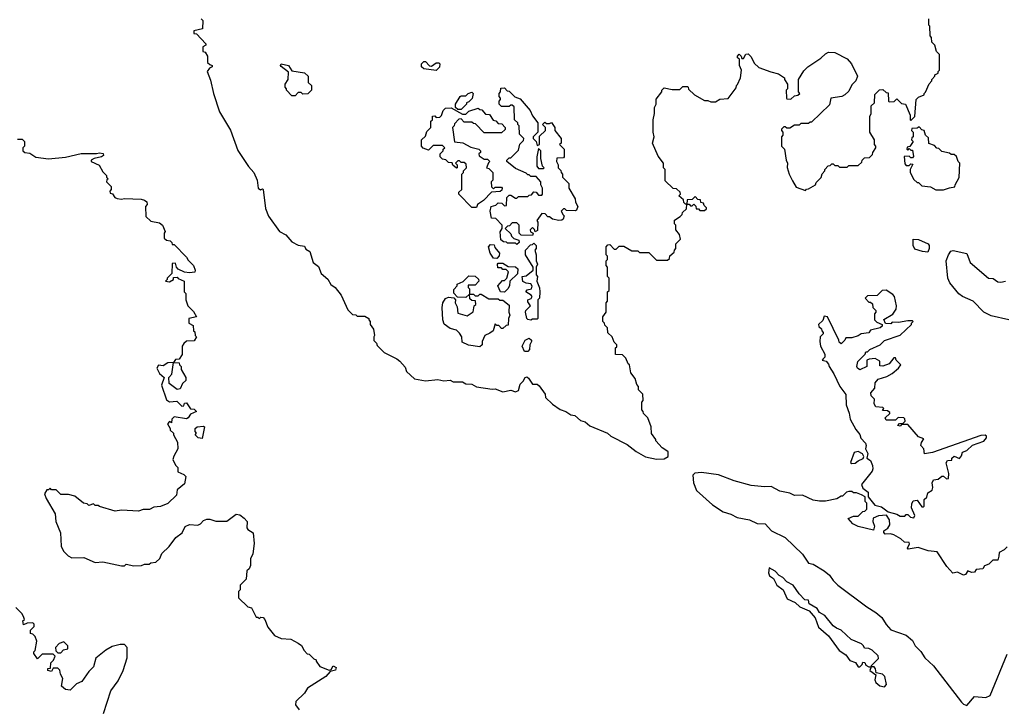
# Model space of a CAD drawing. Extents: x 2348354 to 2479840, y 460476 to 613653.
# Tile 130 of 256: x 2361339 to 2367687, y 578425 to 582850. Entities that reach past the tile are written whole.
import ezdxf

# ---------------------------------------------------------------- set-up
doc = ezdxf.new("R2010")
doc.units = 0

msp = doc.modelspace()

# ---------------------------------------------------------------- linework, layer by layer
at = {"layer": '0CON05XD'}
for points in [[(2362510, 582855), (2362520, 582845), (2362518.3, 582791.7), (2362461.7, 582778.3), (2362461.7, 582761.7), (2362478.3, 582758.3), (2362540, 582695), (2362540, 582685), (2362520, 582675), (2362520, 582645), (2362535, 582640), (2362550, 582615), (2362550, 582575), (2362565, 582560), (2362580, 582555), (2362580, 582545), (2362563.6, 582536.4), (2362547.5, 582515), (2362569.3, 582459.3), (2362588.8, 582375), (2362626.7, 582255), (2362697.7, 582137.7), (2362746.6, 582006.6), (2362814.2, 581904.2), (2362850, 581865), (2362871.2, 581815), (2362877.5, 581765), (2362893, 581753), (2362905, 581760), (2362910, 581755), (2362923.9, 581633.9), (2362943.9, 581583.9), (2363014.1, 581484.1), (2363055, 581462.5), (2363095, 581417.5), (2363135, 581396.7), (2363175, 581390), (2363185, 581370), (2363210, 581355), (2363232.5, 581285), (2363265, 581260), (2363282.5, 581215), (2363325, 581177.5), (2363345, 581142.5), (2363373, 581123), (2363412.5, 581075), (2363455, 580980), (2363485, 580950), (2363507, 580947), (2363515, 580940), (2363565, 580940), (2363590, 580925), (2363590, 580915), (2363600, 580905), (2363600, 580885), (2363620, 580855), (2363627.5, 580815), (2363622.5, 580805), (2363623, 580783), (2363640, 580765), (2363645, 580750), (2363690, 580705), (2363770, 580665), (2363789.3, 580649.3), (2363825, 580610), (2363833.6, 580583.6), (2363885, 580536.2), (2363955, 580522), (2364035, 580530), (2364075, 580522.5), (2364115, 580526.2), (2364135, 580516.7), (2364195, 580516.2), (2364215, 580503.3), (2364255, 580500), (2364285, 580484), (2364385, 580468), (2364405, 580471.2), (2364455, 580451.2), (2364505, 580463.3), (2364535, 580452.5), (2364555, 580460), (2364565, 580500), (2364585, 580520), (2364597.5, 580545), (2364609.3, 580549.3), (2364620.7, 580540.7), (2364645, 580500), (2364675, 580500), (2364689.3, 580489.3), (2364727, 580437), (2364730, 580415), (2364775, 580372.5), (2364825, 580336.7), (2364860, 580325), (2364893.6, 580303.6), (2364919.5, 580299.5), (2364955, 580267.5), (2364985, 580257.5), (2365015, 580232.5), (2365130, 580185), (2365150, 580165), (2365255, 580112.5), (2365315, 580067.5), (2365375, 580032.5), (2365445, 580017.5), (2365495, 580020), (2365520, 580035), (2365520, 580065), (2365511.7, 580071.7), (2365481.7, 580091.7), (2365440, 580135), (2365440, 580145), (2365413, 580183), (2365410, 580225), (2365390, 580285), (2365361.7, 580311.7), (2365360, 580325), (2365350, 580335), (2365350, 580385), (2365360, 580395), (2365357, 580437), (2365330, 580465), (2365330, 580485), (2365318.3, 580498.3), (2365307, 580537), (2365280, 580575), (2365270, 580625), (2365261.7, 580631.7), (2365248.3, 580668.3), (2365225, 580690), (2365181.7, 580691.7), (2365180, 580735), (2365188.3, 580741.7), (2365190, 580755), (2365171.7, 580771.7), (2365160, 580805), (2365131.7, 580831.7), (2365130, 580865), (2365111.7, 580881.7), (2365110, 580895), (2365100, 580905), (2365100, 580935), (2365120, 580965), (2365120, 581025), (2365130, 581035), (2365130, 581095), (2365140, 581105), (2365140, 581185), (2365130, 581195), (2365130, 581255), (2365120, 581265), (2365120, 581295), (2365130, 581305), (2365130, 581325), (2365120, 581335), (2365120, 581385), (2365131.7, 581398.3), (2365145, 581400), (2365171.7, 581371.7), (2365185, 581370), (2365205, 581390), (2365235, 581390), (2365285, 581360), (2365325, 581360), (2365335, 581350), (2365395, 581350), (2365445, 581300), (2365515, 581300), (2365528.3, 581311.7), (2365531.7, 581328.3), (2365558.3, 581351.7), (2365560, 581365), (2365570, 581375), (2365570, 581405), (2365600, 581435), (2365592.5, 581465), (2365570, 581495), (2365570, 581525), (2365560, 581535), (2365561.7, 581558.3), (2365598.3, 581581.7), (2365610, 581595), (2365611.7, 581608.3), (2365638.3, 581631.7), (2365640, 581660), (2365655, 581660), (2365665, 581650), (2365675, 581650), (2365685, 581660), (2365698.3, 581648.3), (2365701.7, 581631.7), (2365715, 581630), (2365725, 581620), (2365755, 581620), (2365768.3, 581631.7), (2365768.3, 581638.3), (2365751.7, 581651.7), (2365748.3, 581668.3), (2365731.7, 581671.7), (2365728.3, 581688.3), (2365711.7, 581691.7), (2365695, 581710), (2365675, 581690), (2365641.7, 581688.3), (2365640, 581660), (2365631.7, 581661.7), (2365621.7, 581671.7), (2365618.3, 581688.3), (2365590, 581715), (2365600, 581725), (2365598.3, 581738.3), (2365575, 581760), (2365551.7, 581761.7), (2365501.7, 581811.7), (2365500, 581885), (2365490, 581895), (2365490, 581925), (2365455, 581970), (2365420, 582055), (2365430, 582095), (2365422.5, 582125), (2365422.5, 582205), (2365432.5, 582245), (2365432.5, 582285), (2365442.5, 582305), (2365443, 582337), (2365480, 582385), (2365480, 582395), (2365495, 582410), (2365545, 582400), (2365595, 582400), (2365615, 582420), (2365645, 582420), (2365650, 582415), (2365651.7, 582401.7), (2365690, 582365), (2365755, 582330), (2365775, 582330), (2365795, 582320), (2365825, 582320), (2365853, 582337), (2365907, 582343), (2365958.3, 582411.7), (2365960, 582425), (2365968.3, 582431.7), (2365987.5, 582475), (2365993.3, 582525), (2365980, 582555), (2365980, 582595), (2365967.5, 582605), (2365967.5, 582615), (2365977, 582627), (2365990, 582615), (2365995, 582600), (2366005, 582600), (2366021.7, 582628.3), (2366035, 582630), (2366055, 582610), (2366075, 582570), (2366105, 582542.5), (2366183, 582513), (2366231.7, 582501.7), (2366270, 582475), (2366270, 582465), (2366290, 582435), (2366290, 582405), (2366280, 582395), (2366282.5, 582345), (2366285, 582340), (2366311.7, 582338.3), (2366335, 582360), (2366357, 582363), (2366370, 582375), (2366360, 582385), (2366360, 582465), (2366395, 582520), (2366420, 582545), (2366505, 582602.5), (2366535, 582630), (2366555, 582640), (2366595, 582637.5), (2366675, 582597.5), (2366702.5, 582565), (2366740, 582485), (2366730, 582455), (2366705, 582430), (2366685, 582390), (2366660, 582365), (2366640, 582355), (2366570, 582345), (2366559.3, 582300.7), (2366445, 582190), (2366435, 582190), (2366425, 582180), (2366375, 582180), (2366365, 582170), (2366335, 582170), (2366305, 582150), (2366285, 582150), (2366275, 582160), (2366265, 582160), (2366250, 582145), (2366250, 582135), (2366260, 582125), (2366260, 582105), (2366250, 582095), (2366250, 582035), (2366270, 582015), (2366280, 581945), (2366290, 581925), (2366288.3, 581898.3), (2366300, 581855), (2366321.7, 581811.7)], [(2366321.7, 581811.7), (2366345, 581770), (2366405, 581750), (2366411.7, 581758.3), (2366425, 581760), (2366470, 581785), (2366475, 581800), (2366507, 581833), (2366513, 581857), (2366530, 581875), (2366530, 581885), (2366551.7, 581908.3), (2366565, 581910), (2366575, 581920), (2366585, 581920), (2366595, 581910), (2366615, 581910), (2366625, 581900), (2366675, 581900), (2366685, 581910), (2366745, 581910), (2366768.3, 581931.7), (2366770, 581945), (2366785, 581960), (2366818.3, 581961.7), (2366838.3, 581981.7), (2366840, 581995), (2366860, 582025), (2366860, 582035), (2366850, 582045), (2366850, 582075), (2366820, 582125), (2366820, 582225), (2366830, 582245), (2366830, 582295), (2366850, 582315), (2366851.7, 582368.3), (2366881.7, 582398.3), (2366905, 582400), (2366925, 582380), (2366938.3, 582378.3), (2366940, 582325), (2366945, 582320), (2366977, 582323), (2366995, 582340), (2367025, 582310), (2367050, 582305), (2367080, 582235), (2367080, 582205), (2367085, 582200), (2367110, 582225), (2367120, 582335), (2367135, 582350), (2367170, 582365), (2367170, 582375), (2367178.3, 582381.7), (2367203, 582437), (2367220, 582455), (2367220, 582465), (2367240, 582485), (2367240, 582495), (2367260, 582505), (2367260, 582515), (2367270, 582525), (2367270, 582625), (2367250, 582645), (2367240, 582685), (2367220, 582705), (2367217.5, 582735), (2367210, 582745), (2367207.5, 582807.5), (2367200, 582815), (2367200, 582855)], [(2363115, 582360), (2363095, 582360), (2363060, 582395), (2363060, 582405), (2363050, 582415), (2363050, 582435), (2363070, 582465), (2363071.7, 582511.7), (2363025, 582547.5), (2363020, 582555), (2363024.4, 582565.6), (2363073.3, 582555), (2363095, 582520), (2363175, 582507.5), (2363200, 582485), (2363200, 582445), (2363220, 582425), (2363220, 582395), (2363197, 582373), (2363165, 582370), (2363155, 582380), (2363135, 582380), (2363115, 582360)], [(2364025, 582523.3), (2363945, 582532.5), (2363930, 582545), (2363930, 582565), (2363945, 582580), (2363955, 582580), (2363981.7, 582551.7), (2363995, 582550), (2364025, 582572.5), (2364041.7, 582571.7), (2364047.5, 582565), (2364046.4, 582543.6), (2364025, 582523.3)], [(2364185, 582270), (2364165, 582270), (2364150, 582285), (2364150, 582305), (2364180, 582355), (2364185, 582360), (2364215, 582360), (2364230, 582375), (2364255, 582382.5), (2364262.5, 582375), (2364257, 582343), (2364235, 582320), (2364220, 582315), (2364220, 582305), (2364185, 582270)], [(2364545, 581400), (2364535, 581410), (2364485, 581410), (2364477, 581417), (2364458.3, 581418.3), (2364441.7, 581431.7), (2364437, 581483), (2364450, 581505), (2364450, 581525), (2364408.3, 581568.3), (2364381.7, 581571.7), (2364372.5, 581615), (2364380, 581645), (2364410, 581655), (2364425, 581670), (2364447, 581667), (2364465, 581650), (2364478.3, 581651.7), (2364480, 581705), (2364495, 581720), (2364505, 581720), (2364535, 581700), (2364545, 581700), (2364555, 581710), (2364615, 581710), (2364625, 581720), (2364638.3, 581721.7), (2364655, 581740), (2364668.3, 581738.3), (2364685, 581720), (2364705, 581720), (2364710, 581725), (2364710, 581765), (2364700, 581785), (2364700, 581805), (2364668.3, 581838.3), (2364635, 581840), (2364625, 581850), (2364615, 581850), (2364605, 581860), (2364535, 581890), (2364480, 581935), (2364480, 581945), (2364495, 581960), (2364505, 581960), (2364555, 582010), (2364563, 582047), (2364588.3, 582071.7), (2364590, 582085), (2364561.7, 582111.7), (2364560, 582165), (2364550, 582175), (2364550, 582185), (2364530, 582205), (2364528.3, 582288.3), (2364515, 582300), (2364505, 582300), (2364495, 582290), (2364445, 582290), (2364430, 582305), (2364430, 582325), (2364440, 582335), (2364440, 582345), (2364430, 582355), (2364430, 582375), (2364440, 582385), (2364441.7, 582408.3), (2364465, 582410), (2364481.7, 582391.7), (2364495, 582390), (2364531.7, 582351.7), (2364565, 582340), (2364630, 582265), (2364645, 582230), (2364680, 582185), (2364680, 582125), (2364650, 582095), (2364650, 582085), (2364670, 582065), (2364675, 582040), (2364690, 582045), (2364691.7, 582098.3), (2364730, 582135), (2364730, 582155), (2364710, 582175), (2364725, 582190), (2364735, 582180), (2364755, 582180), (2364768.3, 582188.3), (2364790, 582155), (2364790, 582135), (2364830, 582085), (2364830, 582055), (2364820, 582045), (2364850, 582015), (2364850, 581965), (2364845, 581960), (2364801.7, 581958.3), (2364800, 581935), (2364810, 581915), (2364810, 581895), (2364828.3, 581878.3), (2364830, 581865), (2364840, 581855), (2364840, 581835), (2364880, 581795), (2364880, 581765), (2364920, 581695), (2364923, 581673), (2364937.5, 581645), (2364928.3, 581621.7), (2364921.7, 581618.3), (2364865, 581620), (2364855, 581630), (2364845, 581630), (2364830, 581615), (2364843, 581593), (2364850, 581585), (2364842.5, 581565), (2364835, 581557.5), (2364815, 581556.7), (2364773.6, 581563.6), (2364755, 581580), (2364745, 581580), (2364728.3, 581598.3), (2364705, 581600), (2364672.5, 581555), (2364680, 581545), (2364678.3, 581491.7), (2364661.7, 581481.7), (2364658.3, 581498.3), (2364645, 581510), (2364630, 581495), (2364631.7, 581481.7), (2364650, 581475), (2364645, 581460), (2364571.7, 581461.7), (2364560, 581475), (2364560, 581525), (2364545, 581540), (2364515, 581540), (2364498.3, 581521.7), (2364485, 581520), (2364470, 581505), (2364505, 581470), (2364510, 581455), (2364525, 581440), (2364558.3, 581428.3), (2364560, 581415), (2364545, 581400)], [(2364285, 581640), (2364255, 581640), (2364170, 581725), (2364171.7, 581738.3), (2364190, 581755), (2364190, 581855), (2364200, 581865), (2364200, 581875), (2364220, 581895), (2364218.3, 581918.3), (2364205, 581930), (2364185, 581930), (2364175, 581940), (2364165, 581940), (2364150, 581925), (2364160, 581915), (2364160, 581895), (2364155, 581892.5), (2364131.7, 581911.7), (2364128.3, 581928.3), (2364105, 581930), (2364087, 581947), (2364065, 581950), (2364050, 581965), (2364050, 581985), (2364070, 582005), (2364070, 582015), (2364080, 582025), (2364065, 582040), (2364005, 582040), (2363975, 582010), (2363941.7, 582021.7), (2363930, 582035), (2363930, 582075), (2363955, 582100), (2363965, 582130), (2363990, 582155), (2363990, 582195), (2364000, 582205), (2364001.7, 582228.3), (2364015, 582230), (2364025, 582220), (2364048.3, 582221.7), (2364058.3, 582231.7), (2364070, 582265), (2364085, 582280), (2364121.7, 582281.7), (2364195, 582240), (2364215, 582240), (2364235, 582260), (2364295, 582280), (2364305, 582270), (2364318.3, 582268.3), (2364341.7, 582241.7), (2364368.3, 582238.3), (2364391.7, 582201.7), (2364408.3, 582198.3), (2364425, 582180), (2364448.3, 582178.3), (2364470, 582155), (2364468.3, 582141.7), (2364445, 582120), (2364335, 582120), (2364278.3, 582178.3), (2364265, 582180), (2364255, 582190), (2364205, 582190), (2364185, 582210), (2364171.7, 582208.3), (2364141.7, 582178.3), (2364140, 582165), (2364130, 582155), (2364141.7, 582061.7), (2364197, 582057), (2364248.3, 582028.3), (2364300, 582015), (2364310, 582005), (2364310, 581995), (2364300, 581985), (2364301.7, 581971.7), (2364335, 581950), (2364355, 581950), (2364370, 581935), (2364361.7, 581928.3), (2364350, 581895), (2364365, 581890), (2364390, 581865), (2364390, 581815), (2364380, 581805), (2364381.7, 581771.7), (2364395, 581760), (2364405, 581770), (2364445, 581770), (2364450, 581765), (2364448.3, 581751.7), (2364437, 581743), (2364381.7, 581738.3), (2364330, 581685), (2364291.7, 581658.3), (2364285, 581640)], [(2367295, 581752.5), (2367333, 581767), (2367368.3, 581771.7), (2367370, 581785), (2367397, 581833), (2367400, 581925), (2367390, 581935), (2367378.3, 581968.3), (2367365, 581980), (2367345, 581980), (2367335, 581990), (2367285, 582000), (2367265, 582020), (2367251.7, 582021.7), (2367238.3, 582038.3), (2367201.7, 582051.7), (2367198.3, 582088.3), (2367180, 582105), (2367170, 582135), (2367155, 582140), (2367138.3, 582158.3), (2367125, 582150), (2367091.7, 582148.3), (2367090, 582135), (2367100, 582125), (2367100, 582095), (2367091.7, 582088.3), (2367090, 582075), (2367100, 582065), (2367078.3, 582031.7), (2367061.7, 582028.3), (2367060, 582015), (2367065, 582010), (2367075, 582020), (2367085, 582010), (2367095, 582010), (2367101.7, 581968.3), (2367095, 581960), (2367085, 581960), (2367075, 581970), (2367041.7, 581968.3), (2367045, 581920), (2367055, 581910), (2367075, 581910), (2367085, 581920), (2367098.3, 581918.3), (2367080, 581885), (2367080, 581865), (2367105, 581820), (2367125, 581800), (2367135, 581800), (2367155, 581780), (2367211.7, 581771.7), (2367245, 581752.5), (2367295, 581752.5)], [(2361325, 582080), (2361355, 582080), (2361370, 582065), (2361370, 582035), (2361360, 582025), (2361360, 582005), (2361373, 581993), (2361405, 581990), (2361443.6, 581963.6), (2361525, 581953.3), (2361635, 581963.8), (2361735, 581987.5), (2361835, 581986.7), (2361855, 581992.5), (2361878.3, 581988.3), (2361880, 581975), (2361867.5, 581965), (2361820, 581955), (2361800, 581945), (2361800, 581935), (2361851.7, 581911.7), (2361875, 581870), (2361900, 581845), (2361900, 581835), (2361910, 581825), (2361901.7, 581818.3), (2361900, 581805), (2361930, 581775), (2361930, 581755), (2361920, 581745), (2361921.7, 581731.7), (2361938.3, 581728.3), (2361953.6, 581703.6), (2361968.3, 581698.3), (2361995, 581692.5), (2362015, 581697.5), (2362123, 581693), (2362145, 581687.5), (2362160, 581675), (2362161.7, 581658.3), (2362150, 581645), (2362151.7, 581581.7), (2362185, 581552.5), (2362241.7, 581541.7), (2362260, 581525), (2362277.5, 581485), (2362270, 581475), (2362271.7, 581441.7), (2362285, 581430), (2362310, 581425), (2362320, 581415), (2362321.7, 581401.7), (2362335, 581400), (2362415, 581320), (2362425, 581300), (2362460, 581265), (2362470, 581235), (2362468.3, 581221.7), (2362435, 581217.5), (2362403, 581223), (2362361.7, 581241.7), (2362350, 581255), (2362345, 581280), (2362321.7, 581278.3), (2362320, 581215), (2362290, 581185), (2362290, 581175), (2362280, 581165), (2362305, 581160), (2362330, 581175), (2362331.7, 581188.3), (2362355, 581190), (2362361.7, 581181.7), (2362400, 581165), (2362400, 581095), (2362410, 581085), (2362410, 581045), (2362422.5, 581005), (2362459.3, 580969.3), (2362480, 580935), (2362430, 580925), (2362430, 580895), (2362458.3, 580878.3), (2362460, 580845), (2362468.3, 580838.3), (2362470, 580815), (2362480, 580805), (2362465, 580780), (2362415, 580777.5), (2362397, 580763), (2362387.5, 580745), (2362387, 580693), (2362368.3, 580661.7), (2362345, 580660), (2362330, 580640), (2362295, 580637.5), (2362265, 580620), (2362235, 580622.5), (2362223.3, 580605), (2362240.7, 580570.7), (2362270, 580545), (2362253.3, 580495), (2362285, 580400), (2362305, 580387.5), (2362351.7, 580391.7), (2362385, 580360), (2362398.3, 580361.7), (2362401.7, 580378.3), (2362415, 580380), (2362441.7, 580341.7), (2362465, 580340), (2362480, 580325), (2362441.7, 580308.3), (2362426.4, 580283.6), (2362415, 580277.5), (2362335, 580290), (2362320, 580275), (2362318.3, 580251.7), (2362305, 580260), (2362292.5, 580245), (2362310, 580215), (2362310, 580205), (2362330, 580185), (2362330, 580175), (2362357, 580127), (2362360, 580085), (2362333, 580037), (2362327.5, 580015), (2362345, 579980), (2362360, 579965), (2362360, 579935), (2362398.3, 579918.3), (2362410, 579905), (2362401.7, 579858.3), (2362355, 579820), (2362350, 579785), (2362295, 579732.5), (2362247, 579713), (2362205, 579707.5), (2362176.4, 579693.6), (2362135, 579692.5), (2362105, 579683.3), (2361995, 579690), (2361955, 579682.5), (2361853, 579713), (2361845, 579720), (2361825, 579720), (2361815, 579730), (2361785, 579720), (2361775, 579730), (2361750, 579735), (2361695, 579780), (2361655, 579790), (2361605, 579790), (2361575, 579820), (2361545, 579820), (2361535, 579830), (2361525, 579820), (2361515, 579820), (2361500, 579795), (2361510, 579765), (2361567.5, 579665), (2361573.3, 579615), (2361603, 579543), (2361607, 579457), (2361622.5, 579425), (2361652.5, 579395), (2361675, 579382.5), (2361753, 579383), (2361825, 579352.5), (2361875, 579356.7), (2361995, 579330), (2362015, 579330), (2362025, 579340), (2362075, 579330), (2362125, 579332.5), (2362145, 579340), (2362175, 579340), (2362185, 579350), (2362217, 579353), (2362243, 579377), (2362255, 579410), (2362302.5, 579455), (2362347, 579513), (2362386.4, 579543.6), (2362407, 579583), (2362435, 579597.5), (2362487, 579593), (2362505, 579600), (2362525, 579622.5), (2362545, 579630), (2362565, 579630), (2362605, 579617.5), (2362675, 579617.5), (2362735, 579662.5), (2362758.3, 579658.3), (2362787.7, 579637.7), (2362805.9, 579615.9), (2362803.8, 579575), (2362810, 579565), (2362845, 579542.5), (2362852, 579475), (2362843, 579407), (2362827.5, 579375), (2362827, 579333), (2362818.3, 579311.7), (2362803, 579297), (2362800, 579245), (2362760, 579205), (2362760, 579175), (2362750, 579165), (2362750, 579125), (2362810, 579065), (2362835, 579060), (2362865, 579000), (2362875, 579000), (2362885, 578990), (2362895, 579000), (2362908.3, 578998.3), (2362920, 578985), (2362940, 578935), (2362981.7, 578881.7), (2363025, 578862.5), (2363087, 578857), (2363135, 578832.5), (2363156.7, 578816.7), (2363172.5, 578785), (2363193.6, 578763.6), (2363205, 578760), (2363235, 578730), (2363250, 578725), (2363250, 578715), (2363275, 578682.5), (2363335, 578657.5), (2363347.5, 578662.5), (2363360, 578685), (2363380, 578675), (2363375, 578657.5), (2363341.7, 578648.3), (2363313.6, 578616.4), (2363195, 578542.5), (2363175, 578510), (2363120, 578455), (2363117.5, 578435), (2363141.7, 578401.7)], [(2364715, 581890), (2364720, 581895), (2364710, 581905), (2364700, 581955), (2364700, 582005), (2364685, 582020), (2364673.3, 581965), (2364672.5, 581905), (2364685, 581890), (2364715, 581890)], [(2364635, 580912.5), (2364615, 580916.7), (2364608.8, 580925), (2364600, 580965), (2364602, 580975), (2364633.3, 581005), (2364615, 581032.5), (2364616.1, 581043.9), (2364636.2, 581053.8), (2364643.3, 581065), (2364637.5, 581075), (2364603.3, 581095), (2364611.7, 581108.3), (2364640, 581115), (2364643, 581133), (2364635, 581147.5), (2364605, 581152.5), (2364583.6, 581163.6), (2364580, 581195), (2364605, 581200), (2364650, 581235), (2364650, 581255), (2364600, 581335), (2364600, 581365), (2364631.7, 581398.3), (2364645, 581400), (2364655, 581410), (2364670, 581395), (2364670, 581375), (2364660, 581365), (2364670, 581335), (2364670, 581295), (2364677.5, 581275), (2364670, 581255), (2364670, 581205), (2364677.5, 581195), (2364672.5, 581165), (2364691.7, 581121.7), (2364692.5, 581095), (2364690, 581055), (2364680, 581045), (2364680, 580925), (2364675, 580920), (2364645, 580920), (2364635, 580912.5)], [(2367195, 581352.5), (2367160, 581355), (2367110.7, 581370.7), (2367100, 581395), (2367100, 581435), (2367135, 581432.5), (2367195.9, 581405.9), (2367203.3, 581395), (2367203.3, 581375), (2367195, 581352.5)], [(2364415, 581310), (2364393.6, 581313.6), (2364372.5, 581345), (2364362.5, 581385), (2364375, 581400), (2364398.3, 581398.3), (2364401.7, 581381.7), (2364432.5, 581345), (2364431.7, 581328.3), (2364415, 581310)], [(2367717.5, 580915), (2367602, 580942), (2367555, 580964.2), (2367485.6, 581035.6), (2367417.5, 581065), (2367395, 581084), (2367336.7, 581155), (2367323.8, 581185), (2367313.3, 581295), (2367326.7, 581335), (2367342.3, 581357.7), (2367356.7, 581363.3), (2367445, 581343.3), (2367466.2, 581285), (2367585, 581184.2), (2367615, 581181.2), (2367645, 581160), (2367665, 581157.5), (2367694.3, 581165.7)], [(2364465, 581093.3), (2364440, 581095), (2364422.5, 581135), (2364451.7, 581168.3), (2364465, 581170), (2364480, 581185), (2364490, 581225), (2364475, 581240), (2364455, 581240), (2364445, 581250), (2364421.7, 581251.7), (2364420, 581275), (2364425, 581280), (2364455, 581280), (2364488.3, 581258.3), (2364535, 581257.5), (2364550, 581245), (2364548.3, 581211.7), (2364500, 581165), (2364497.5, 581135), (2364487.5, 581115), (2364465, 581093.3)], [(2364215, 581060), (2364161.7, 581061.7), (2364138.3, 581088.3), (2364138.3, 581111.7), (2364160, 581135), (2364160, 581145), (2364198.3, 581161.7), (2364235, 581200), (2364277, 581197), (2364298.3, 581178.3), (2364300, 581165), (2364275, 581140), (2364231.7, 581138.3), (2364230, 581125), (2364240, 581115), (2364240, 581080), (2364215, 581060)], [(2367105, 579640), (2367110, 579655), (2367090, 579705), (2367090.7, 579729.3), (2367100.7, 579749.3), (2367125, 579752.5), (2367155, 579710), (2367165, 579710), (2367170, 579715), (2367171.7, 579758.3), (2367187, 579773), (2367195, 579800), (2367221.7, 579818.3), (2367227.5, 579835), (2367222.5, 579865), (2367230, 579885), (2367261.7, 579888.3), (2367285, 579907.5), (2367295, 579907.5), (2367315, 579890), (2367327, 579893), (2367330, 579925), (2367313.3, 579995), (2367321.7, 580008.3), (2367348.3, 580011.7), (2367350, 580025), (2367365, 580037.5), (2367398.3, 580021.7), (2367411.7, 580038.3), (2367417, 580063), (2367445, 580072.5), (2367482.3, 580107.7), (2367556.1, 580133.9), (2367572.5, 580155), (2367572.5, 580165), (2367563, 580173), (2367535, 580170), (2367225, 580060), (2367173, 580053), (2367167.5, 580085), (2367150, 580105), (2367152.5, 580125), (2367168.3, 580148.3), (2367135, 580162.5), (2367065, 580240), (2367025, 580240), (2367015, 580230), (2367000, 580235), (2367011.7, 580248.3), (2367035, 580250), (2367047.5, 580262.5), (2367047, 580277), (2367040, 580285), (2367003, 580287), (2366985, 580270), (2366925, 580270), (2366920, 580285), (2366948.3, 580311.7), (2366948.3, 580318.3), (2366935, 580330), (2366901.7, 580331.7), (2366910, 580345), (2366905, 580350), (2366860, 580355), (2366847.5, 580375), (2366850, 580405), (2366830, 580425), (2366827.5, 580445), (2366852.5, 580475), (2366855, 580510), (2366875, 580532.5), (2366929.3, 580550.7), (2366965, 580570), (2367005, 580603.3), (2367020, 580625), (2366990, 580655), (2366985, 580670), (2366975, 580670), (2366945, 580632.5), (2366905, 580617.5), (2366885, 580620), (2366885, 580650), (2366855, 580666.7), (2366817, 580663), (2366800, 580655), (2366800, 580615), (2366757, 580593), (2366740, 580605), (2366737.5, 580615), (2366743, 580647), (2366790, 580695), (2366795, 580710), (2366805, 580710), (2366820, 580725), (2366886.1, 580753.9), (2366915, 580782.5), (2367015, 580817.5), (2367090, 580885), (2367090, 580895), (2367100, 580905), (2367095, 580910), (2367065, 580910), (2367005, 580897.5), (2366965, 580900), (2366955, 580890), (2366921.7, 580891.7), (2366911.7, 580918.3), (2366968.3, 580951.7), (2366990, 580985), (2366992.5, 581005), (2366980, 581065), (2366969.3, 581079.3), (2366925, 581107.5), (2366900, 581105), (2366867, 581073), (2366805, 581070), (2366790, 581055), (2366815, 581030), (2366825, 581030), (2366838.3, 581018.3), (2366840, 580995), (2366860, 580975), (2366860, 580965), (2366850, 580955), (2366850, 580915), (2366865, 580900), (2366900, 580885), (2366900, 580875), (2366887, 580863), (2366825, 580850), (2366815, 580832.5), (2366763.6, 580826.4), (2366745, 580812.5), (2366705, 580800), (2366665, 580800), (2366660, 580785), (2366635, 580760), (2366621.7, 580771.7), (2366620, 580785), (2366546.7, 580935), (2366525, 580940), (2366518.3, 580911.7), (2366490, 580885), (2366491.7, 580871.7), (2366508.3, 580858.3), (2366510, 580845), (2366520, 580835), (2366520, 580825), (2366500, 580805), (2366497.5, 580775), (2366502.5, 580745), (2366530, 580695), (2366530, 580675), (2366520, 580665), (2366512.5, 580655), (2366538.3, 580648.3), (2366555, 580630), (2366557.5, 580615), (2366588.3, 580568.3), (2366627.5, 580485), (2366666.7, 580435), (2366667, 580367), (2366686.7, 580315), (2366693.3, 580275), (2366729.5, 580209.5), (2366756.7, 580176.7), (2366763, 580153), (2366791.7, 580121.7), (2366797.5, 580105), (2366792.5, 580085), (2366806.7, 580055), (2366800, 580025), (2366825, 580010), (2366837, 579977), (2366840, 579955), (2366835, 579940), (2366767.5, 579855), (2366775, 579830), (2366810, 579805), (2366810, 579775), (2366851.7, 579721.7), (2366895, 579710), (2366938.3, 579678.3), (2366995, 579662.5), (2367015, 579650), (2367045, 579650), (2367055, 579660), (2367065, 579660), (2367083, 579643), (2367105, 579640)], [(2364305, 580742.5), (2364233, 580753), (2364191.7, 580771.7), (2364190, 580805), (2364175, 580830), (2364155, 580850), (2364115, 580860), (2364077.1, 580887.1), (2364066.7, 580915), (2364062.5, 580995), (2364067.5, 581025), (2364085, 581052.5), (2364105, 581062.5), (2364138.3, 581058.3), (2364150, 581045), (2364147.5, 581025), (2364159.3, 580999.3), (2364165, 580957.5), (2364225, 580941.2), (2364263, 580967), (2364270, 581005), (2364280, 581015), (2364278.3, 581038.3), (2364255, 581040), (2364241.7, 581051.7), (2364240, 581080), (2364265, 581080), (2364275, 581070), (2364295, 581070), (2364305, 581080), (2364315, 581080), (2364365, 581050), (2364425, 581050), (2364435, 581042.5), (2364455, 581042.5), (2364495, 581010), (2364493.3, 580965), (2364500, 580945), (2364490, 580925), (2364488.3, 580881.7), (2364475, 580880), (2364455, 580860), (2364445, 580860), (2364428.3, 580878.3), (2364415, 580880), (2364405, 580890), (2364392.5, 580845), (2364371.2, 580828.8), (2364337.5, 580815), (2364320, 580775), (2364320, 580755), (2364305, 580742.5)], [(2364615, 580712.5), (2364595, 580712.5), (2364580, 580745), (2364597.5, 580785), (2364625, 580797.5), (2364640, 580785), (2364640, 580775), (2364627.5, 580755), (2364626.7, 580725), (2364615, 580712.5)], [(2362355, 580467.5), (2362302.5, 580505), (2362300, 580545), (2362320, 580565), (2362330, 580640), (2362368.3, 580638.3), (2362370, 580625), (2362380, 580615), (2362380, 580595), (2362410, 580545), (2362410, 580525), (2362390, 580505), (2362375, 580470), (2362355, 580467.5)], [(2362515, 580150), (2362490, 580155), (2362470, 580175), (2362480, 580185), (2362470, 580195), (2362470, 580215), (2362483, 580227), (2362525, 580230), (2362530, 580225), (2362515, 580150)], [(2366705, 579990), (2366725, 579991.2), (2366745, 580007.5), (2366778.3, 580021.7), (2366782.5, 580035), (2366773, 580053), (2366745, 580066.7), (2366720, 580060), (2366696.7, 579996.7), (2366705, 579990)], [(2367705, 579452.5), (2367687.3, 579432.7), (2367653.6, 579416.4), (2367652.5, 579392.5), (2367645, 579367.5), (2367613, 579367), (2367588.3, 579341.7), (2367560.7, 579329.3), (2367548.3, 579311.7), (2367505, 579307.5), (2367495, 579290), (2367475, 579287.5), (2367453, 579297), (2367436.4, 579273.6), (2367425, 579270), (2367385, 579290), (2367355, 579283.8), (2367316.2, 579325), (2367255, 579420), (2367197, 579427), (2367131.7, 579448.3), (2367068.3, 579438.3), (2367062.5, 579445), (2367077, 579473), (2367075, 579480), (2367043.3, 579483.3), (2367020, 579505), (2366975, 579530), (2366953, 579537), (2366920, 579535), (2366910, 579545), (2366910, 579555), (2366936.4, 579573.6), (2366950, 579595), (2366946.4, 579626.4), (2366927, 579657), (2366877, 579653), (2366841.7, 579638.3), (2366840, 579615), (2366850, 579585), (2366845, 579560), (2366745, 579583.3), (2366710.7, 579600.7), (2366680, 579635), (2366715, 579650), (2366745, 579650), (2366775, 579680), (2366788.3, 579681.7), (2366800, 579695), (2366800, 579735), (2366790, 579745), (2366790, 579775), (2366767, 579787), (2366735, 579800), (2366715, 579800), (2366705, 579810), (2366685, 579810), (2366670, 579805), (2366645, 579780), (2366635, 579780), (2366607, 579763), (2366535, 579747.5), (2366495, 579747.5), (2366455, 579752.5), (2366386.4, 579786.4), (2366335, 579783.3), (2366305, 579798), (2366240.7, 579810.7), (2366185, 579842.5), (2366141.7, 579838.3), (2366055, 579847.5), (2365945, 579877.5), (2365845, 579917.5), (2365735, 579932.5), (2365693, 579927), (2365680, 579915), (2365682.5, 579865), (2365702.5, 579815), (2365805, 579722.5), (2365875, 579677.5), (2365925, 579662.5), (2365965, 579642.5), (2366045, 579627.5), (2366093.6, 579603.6), (2366145, 579600), (2366186.4, 579556.4), (2366273.6, 579513.6), (2366386.7, 579405), (2366425, 579347.5), (2366455, 579340), (2366525, 579297.5), (2366559.5, 579269.5), (2366583.3, 579235), (2366615, 579206.7), (2366801.2, 579065), (2366859.3, 579029.3), (2366897.4, 578997.4), (2366925, 578951.2), (2366955, 578918.8), (2367055, 578883.8), (2367095, 578850), (2367113.3, 578815), (2367148.8, 578778.8), (2367175, 578736.7), (2367231.2, 578685), (2367411.7, 578451.7), (2367425, 578438), (2367445, 578430), (2367495, 578487.7), (2367568.3, 578481.7), (2367596.4, 578493.6), (2367705, 578760)], [(2366915, 578550), (2366927.5, 578565), (2366917, 578617), (2366901.7, 578631.7), (2366861.7, 578641.7), (2366857, 578667), (2366848.3, 578678.3), (2366830, 578680), (2366831.7, 578688.3), (2366877, 578733), (2366875, 578750), (2366835, 578787.5), (2366815, 578797.5), (2366785, 578800), (2366780, 578815), (2366767, 578827), (2366700, 578855), (2366636.4, 578916.4), (2366605, 578927.5), (2366583.6, 578943.6), (2366529.3, 579009.3), (2366495, 579030), (2366480, 579055), (2366430, 579085), (2366425, 579110), (2366401.7, 579111.7), (2366365, 579150), (2366326.4, 579206.4), (2366285, 579227.5), (2366260, 579255), (2366235, 579267.5), (2366210, 579295), (2366171.7, 579318.3), (2366167.5, 579285), (2366172.5, 579265), (2366199.3, 579249.3), (2366220, 579205), (2366262.5, 579175), (2366287, 579117), (2366340, 579095), (2366370, 579065), (2366429.3, 579039.3), (2366467.5, 578995), (2366490, 578935), (2366555, 578880), (2366622.5, 578785), (2366665, 578757.5), (2366690.7, 578720.7), (2366728.3, 578708.3), (2366745, 578680), (2366755, 578680), (2366770, 578695), (2366775, 578710), (2366788.3, 578708.3), (2366795, 578690), (2366815, 578680), (2366830, 578680), (2366820, 578655), (2366858.3, 578628.3), (2366852.5, 578595), (2366859.3, 578579.3), (2366885, 578557.5), (2366915, 578550)], [(2361880.7, 578379.3), (2361927.5, 578525), (2361975, 578590), (2362007.5, 578655), (2362033, 578737), (2362032.5, 578805), (2362015, 578822.5), (2361987, 578823), (2361935, 578810), (2361895, 578787.5), (2361830, 578735), (2361815, 578680), (2361785, 578650), (2361740, 578585), (2361705, 578570), (2361665, 578530), (2361635, 578532.5), (2361610, 578555), (2361617.5, 578605), (2361603, 578633), (2361598.3, 578658.3), (2361585, 578670), (2361555, 578670), (2361545, 578650), (2361520, 578655), (2361521.7, 578668.3), (2361538.3, 578671.7), (2361540, 578705), (2361558.3, 578721.7), (2361568.3, 578748.3), (2361555, 578760), (2361485, 578760), (2361455, 578730), (2361430, 578765), (2361430, 578775), (2361440, 578785), (2361450, 578845), (2361440, 578875), (2361425, 578890), (2361410, 578895), (2361410, 578915), (2361431.7, 578938.3), (2361432.5, 578955), (2361425, 578962.5), (2361388.3, 578961.7), (2361365, 578950), (2361360, 578975), (2361370, 578985), (2361367, 578997), (2361355, 579020), (2361315, 579062.5)], [(2361605, 578770), (2361621.7, 578788.3), (2361650, 578795), (2361650, 578815), (2361625, 578840), (2361595, 578830), (2361570, 578805), (2361571.7, 578781.7), (2361585, 578770), (2361605, 578770)]]:
    msp.add_lwpolyline(points, dxfattribs=at)

doc.saveas('drawing.dxf')
